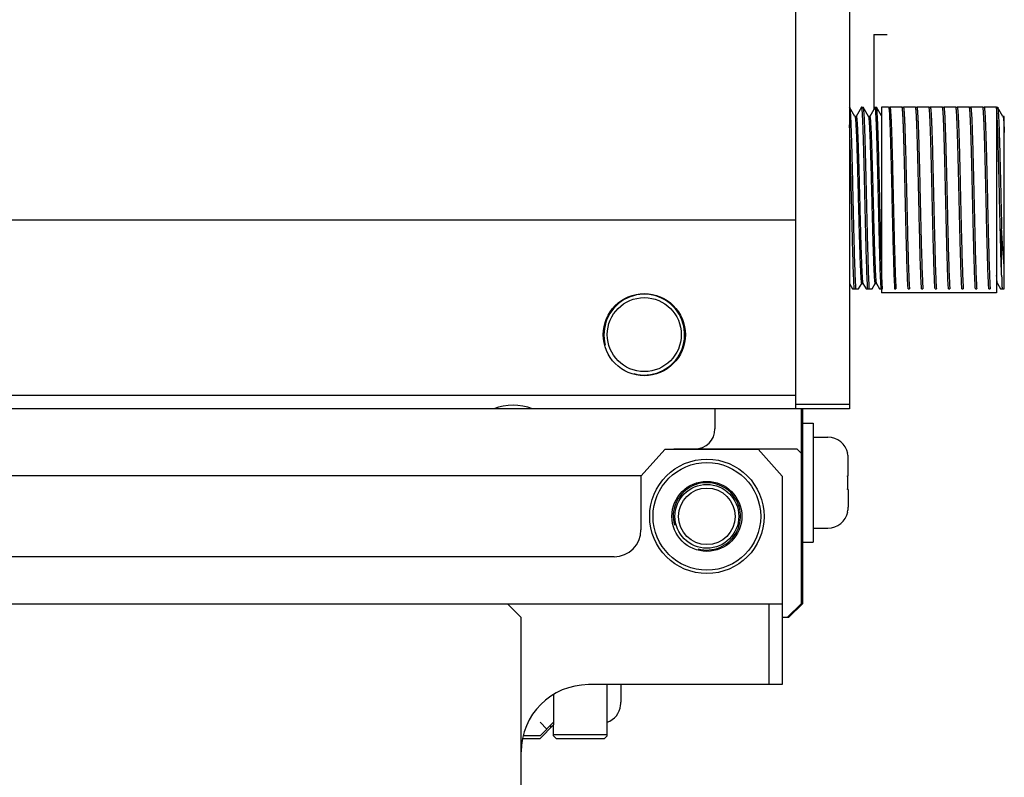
# Model space of a CAD drawing. Header units: millimetres. Extents: x 0 to 594, y 0 to 420.
# Tile 34 of 56: x 198 to 228, y 320 to 342. Entities that reach past the tile are written whole.
import ezdxf

# ---------------------------------------------------------------- set-up
doc = ezdxf.new("R2010")
doc.units = ezdxf.units.MM
doc.header["$LTSCALE"] = 32.67
doc.layers.add('00_COMPONENTS', color=7, linetype='CONTINUOUS')

msp = doc.modelspace()

# ---------------------------------------------------------------- linework, layer by layer
at = {"layer": '00_COMPONENTS', "color": 7}
for p, q in [((221.4388, 330.6166), (221.4388, 352.6166)), ((223.0388, 352.6166), (223.0388, 330.6166)), ((223.7588, 341.7366), (223.7588, 339.5096)), ((223.7588, 341.7366), (224.1588, 341.7366)), ((223.2002, 339.2994), (223.0413, 339.5744)), ((223.3964, 339.5745), (223.2378, 339.3)), ((223.3989, 339.5766), (223.4388, 339.5766)), ((223.6002, 339.2995), (223.4413, 339.5745)), ((223.7963, 339.5744), (223.6374, 339.2995)), ((223.7988, 339.5766), (223.8388, 339.5766)), ((223.9868, 339.3227), (223.8413, 339.5744)), ((223.9868, 339.5766), (223.9868, 334.0566)), ((224.1988, 339.5766), (223.9868, 339.5766)), ((224.1988, 339.5766), (224.2387, 339.5766)), ((224.5989, 339.5766), (224.2387, 339.5766)), ((224.5989, 339.5766), (224.6387, 339.5766)), ((224.9989, 339.5766), (224.6387, 339.5766)), ((224.9989, 339.5766), (225.0388, 339.5766)), ((225.3988, 339.5766), (225.0388, 339.5766)), ((225.3988, 339.5766), (225.4388, 339.5766)), ((225.7988, 339.5766), (225.4388, 339.5766)), ((225.7988, 339.5766), (225.8387, 339.5766)), ((226.1989, 339.5766), (225.8387, 339.5766)), ((226.1989, 339.5766), (226.2387, 339.5766)), ((226.5989, 339.5766), (226.2387, 339.5766)), ((226.5989, 339.5766), (226.6388, 339.5766)), ((226.9988, 339.5766), (226.6388, 339.5766)), ((226.9988, 339.5766), (227.0387, 339.5766)), ((227.3994, 339.5766), (227.0387, 339.5766)), ((227.3994, 339.5766), (227.4388, 339.5766)), ((227.4108, 339.5766), (227.4108, 334.0566)), ((227.6002, 339.2994), (227.4413, 339.5745)), ((223.2016, 339.2969), (223.2002, 339.2994)), ((223.2388, 339.2994), (223.2002, 339.2994)), ((223.2378, 339.3), (223.2374, 339.2994)), ((223.6016, 339.2971), (223.6002, 339.2995)), ((223.6388, 339.2995), (223.6002, 339.2995)), ((227.6016, 339.297), (227.6002, 339.2994)), ((227.6391, 339.2994), (227.6002, 339.2994)), ((227.6391, 339.3016), (227.6378, 339.2994)), ((227.6388, 334.1766), (227.6388, 339.3016)), ((221.4388, 336.2166), (188.4388, 336.2166)), ((227.5589, 334.5868), (227.5588, 335.9637)), ((223.0388, 334.3313), (223.1282, 334.1766)), ((223.3093, 334.1766), (223.4002, 334.3339)), ((223.3988, 334.3339), (223.4373, 334.3339)), ((223.4359, 334.3364), (223.4373, 334.3339)), ((223.4373, 334.3339), (223.5283, 334.1766)), ((223.7093, 334.1766), (223.8002, 334.3339)), ((223.7988, 334.3339), (223.8374, 334.3339)), ((223.836, 334.3363), (223.8374, 334.3339)), ((223.8374, 334.3339), (223.9283, 334.1766)), ((227.4108, 334.3338), (227.4379, 334.3338)), ((227.4365, 334.3363), (227.4379, 334.3338)), ((227.4379, 334.3338), (227.5288, 334.1766)), ((223.1282, 334.1766), (223.3093, 334.1766)), ((223.5283, 334.1766), (223.7093, 334.1766)), ((223.9282, 334.1766), (224.0199, 334.1766)), ((227.4108, 334.0566), (223.9868, 334.0566)), ((224.38, 334.1766), (224.4199, 334.1766)), ((224.78, 334.1766), (224.8199, 334.1766)), ((225.18, 334.1766), (225.2199, 334.1766)), ((225.58, 334.1766), (225.6199, 334.1766)), ((225.98, 334.1766), (226.0199, 334.1766)), ((226.38, 334.1766), (226.4199, 334.1766)), ((226.78, 334.1766), (226.8199, 334.1766)), ((227.18, 334.1766), (227.2199, 334.1766)), ((227.5288, 334.1766), (227.6388, 334.1766)), ((188.4388, 331.0166), (221.4388, 331.0166)), ((223.0388, 330.7366), (221.4388, 330.7366)), ((223.0388, 330.6166), (188.4388, 330.6166)), ((219.0388, 330.6166), (219.0388, 330.0166)), ((221.5988, 330.6166), (221.5988, 324.8166)), ((221.6388, 330.6166), (221.6388, 324.8166)), ((221.6388, 330.1866), (221.9588, 330.1866)), ((221.9588, 330.1866), (221.9588, 326.6466)), ((221.9588, 329.7666), (222.3988, 329.7666)), ((217.5588, 329.4154), (216.8388, 328.6154)), ((217.5588, 329.4154), (220.3188, 329.4154)), ((221.4788, 329.4166), (217.8388, 329.4166)), ((221.0388, 328.6154), (220.3188, 329.4154)), ((221.5988, 329.2966), (221.4788, 329.4166)), ((222.987, 329.2849), (222.9829, 329.2808)), ((222.9988, 328.6166), (222.9988, 329.1395)), ((216.8399, 328.6166), (193.6377, 328.6166)), ((216.8388, 328.6154), (216.8388, 327.0154)), ((221.0388, 328.6154), (221.0388, 322.4154)), ((222.9829, 328.6166), (222.9988, 328.6166)), ((222.9988, 328.2166), (222.9829, 328.2166)), ((222.9988, 328.2166), (222.9988, 327.6938)), ((222.9829, 327.5525), (222.987, 327.5484)), ((221.9588, 327.0666), (222.3988, 327.0666)), ((221.6388, 326.6466), (221.9588, 326.6466)), ((216.0388, 326.2154), (194.4388, 326.2154)), ((189.4388, 324.8154), (221.0388, 324.8154)), ((213.2775, 324.4154), (212.8775, 324.8154)), ((220.6388, 324.8154), (220.6388, 322.4154)), ((221.1988, 324.4166), (221.5988, 324.8166)), ((221.2388, 324.4166), (221.6388, 324.8166)), ((213.2775, 318.909), (213.2775, 324.4154)), ((221.0388, 324.4166), (221.2388, 324.4166)), ((221.0388, 322.4154), (215.2775, 322.4154)), ((215.8388, 320.8966), (215.8388, 322.4154)), ((216.2388, 322.4166), (216.2388, 321.8938)), ((214.2388, 322.1245), (214.2388, 321.2166)), ((216.2348, 321.7973), (216.2316, 321.7979)), ((213.8388, 321.2966), (214.0388, 321.0966)), ((214.2388, 321.2966), (213.8388, 320.8966)), ((213.8388, 320.8166), (214.2388, 321.2166)), ((214.1588, 321.1366), (214.1588, 321.2166)), ((214.2388, 320.8966), (214.2388, 321.0566)), ((213.3183, 320.8166), (213.8388, 320.8166)), ((213.8388, 320.8966), (213.3364, 320.8966)), ((214.2388, 320.9366), (215.8388, 320.9366)), ((214.2388, 320.8966), (214.3188, 320.8166)), ((214.3188, 320.8166), (215.7588, 320.8166)), ((215.7588, 320.8166), (215.8388, 320.8966))]:
    msp.add_line(p, q, dxfattribs=at)
at = {"layer": '00_COMPONENTS', "color": 4}
msp.add_line((214.2388, 321.0566), (214.2388, 321.2166), dxfattribs=at)
at = {"layer": '00_COMPONENTS', "color": 7}
for centre, radius in [((216.9388, 332.8166), 1.22), ((216.9388, 332.8166), 1.1), ((218.7988, 327.4166), 1.7), ((218.7988, 327.4166), 1.6), ((218.7988, 327.4166), 1.04), ((218.7988, 327.4166), 0.948), ((218.7988, 327.4166), 0.84)]:
    msp.add_circle(centre, radius, dxfattribs=at)
at = {"layer": '00_COMPONENTS', "color": 4}
for centre, radius in [((216.9388, 332.8166), 1.2), ((218.7988, 327.4166), 1)]:
    msp.add_arc(centre, radius, 255, 195, dxfattribs=at)
at = {"layer": '00_COMPONENTS', "color": 7}
for centre, radius, start, end in [((213.0388, 329.0166), 1.7, 70.25006, 109.74994), ((218.4388, 330.0166), 0.6, 270, 360), ((222.3988, 329.1666), 0.6, 11.365, 90), ((217.8388, 329.2166), 0.2, 90, 96.1871), ((222.3624, 329.1396), 0.6364, 359.98458, 12.81402), ((218.3359, 328.4217), 4.6511, 359.93751, 2.40197), ((218.3359, 328.4116), 4.6511, 357.59803, 0.06249), ((222.3988, 327.6666), 0.6, 270, 348.635), ((222.3624, 327.6936), 0.6364, 347.18598, 0.01542), ((216.0388, 327.0154), 0.8, 270, 360), ((215.2775, 320.4154), 2, 90, 180), ((215.6388, 321.8666), 0.6, 289.51185, 353.36829), ((215.6002, 321.8937), 0.6386, 351.37625, 0.01127)]:
    msp.add_arc(centre, radius, start, end, dxfattribs=at)
for points, knots in [([(223.0388, 339.5766), (223.039, 339.5766), (223.0402, 339.5763), (223.0408, 339.5752), (223.0413, 339.5744)], [0, 0, 0, 0, 0.1880868, 1, 1, 1, 1]), ([(223.0413, 339.5744), (223.0426, 339.572), (223.0447, 339.5652), (223.0473, 339.5523), (223.05, 339.5342), (223.0527, 339.5109), (223.0554, 339.4824), (223.0594, 339.4343), (223.0642, 339.3617), (223.0696, 339.26), (223.0751, 339.1396), (223.0807, 339.0013), (223.0862, 338.8463), (223.0917, 338.6757), (223.0994, 338.4209), (223.1087, 338.0742), (223.1197, 337.6319), (223.1307, 337.1646), (223.1417, 336.6867), (223.1527, 336.2127), (223.1636, 335.7573), (223.1746, 335.3343), (223.1855, 334.9568), (223.1963, 334.6362), (223.2058, 334.4095), (223.2137, 334.2638), (223.2177, 334.2035), (223.2199, 334.1766)], [0, 0, 0, 0, 0.0014887, 0.0039182, 0.0073052, 0.0116508, 0.0169494, 0.0231929, 0.0384678, 0.0573632, 0.0797366, 0.1054176, 0.1342101, 0.1658936, 0.2002254, 0.2757626, 0.3585082, 0.4459272, 0.535341, 0.6240096, 0.7092162, 0.7883503, 0.8589879, 0.9189663, 0.9664518, 0.9850414, 1, 1, 1, 1]), ([(223.3989, 339.5766), (223.3986, 339.5766), (223.3975, 339.5763), (223.3968, 339.5753), (223.3963, 339.5745)], [0, 0, 0, 0, 0.1871985, 1, 1, 1, 1]), ([(223.58, 334.1766), (223.5752, 334.2379), (223.5669, 334.3864), (223.5561, 334.6452), (223.5452, 334.9726), (223.5341, 335.358), (223.523, 335.7895), (223.5119, 336.2534), (223.5007, 336.7351), (223.4896, 337.2193), (223.4785, 337.6908), (223.469, 338.069), (223.4613, 338.3541), (223.4557, 338.5508), (223.4501, 338.7338), (223.4444, 338.9017), (223.4388, 339.0531), (223.4333, 339.1868), (223.4277, 339.3017), (223.4228, 339.3854), (223.4189, 339.4423), (223.4161, 339.4773), (223.4133, 339.5069), (223.4105, 339.5314), (223.4079, 339.5503), (223.405, 339.5643), (223.4029, 339.5721), (223.4002, 339.5766), (223.3989, 339.5766)], [0, 0, 0, 0, 0.0341152, 0.0825455, 0.1437739, 0.2158739, 0.2965741, 0.3833307, 0.4734087, 0.5639676, 0.652152, 0.7351816, 0.7739367, 0.810439, 0.8444003, 0.8755528, 0.9036508, 0.9284731, 0.9498248, 0.9675389, 0.9749881, 0.9814791, 0.9870003, 0.9915426, 0.9950998, 0.9976721, 0.9992739, 1, 1, 1, 1]), ([(223.4387, 339.5766), (223.4389, 339.5766), (223.4401, 339.5763), (223.4407, 339.5753), (223.4412, 339.5745)], [0, 0, 0, 0, 0.1882024, 1, 1, 1, 1]), ([(223.4412, 339.5745), (223.4425, 339.5722), (223.4446, 339.5654), (223.4472, 339.5527), (223.4499, 339.5347), (223.4526, 339.5115), (223.4554, 339.4832), (223.4593, 339.4352), (223.4641, 339.3627), (223.4696, 339.2612), (223.4751, 339.1409), (223.4806, 339.0028), (223.4861, 338.8478), (223.4917, 338.6773), (223.4993, 338.4226), (223.5087, 338.0759), (223.5197, 337.6335), (223.5307, 337.1661), (223.5417, 336.688), (223.5526, 336.2138), (223.5636, 335.7581), (223.5746, 335.3349), (223.5855, 334.9572), (223.5963, 334.6365), (223.6069, 334.3827), (223.6152, 334.2369), (223.6199, 334.1766)], [0, 0, 0, 0, 0.0014661, 0.0038735, 0.0072388, 0.0115631, 0.0168412, 0.023065, 0.0383036, 0.0571671, 0.0795128, 0.1051706, 0.1339444, 0.1656137, 0.1999357, 0.2754656, 0.3582193, 0.4456592, 0.5351042, 0.6238112, 0.7090598, 0.7882363, 0.8589135, 0.9189257, 0.9664366, 1, 1, 1, 1]), ([(223.7989, 339.5766), (223.7986, 339.5766), (223.7975, 339.5763), (223.7968, 339.5752), (223.7963, 339.5744)], [0, 0, 0, 0, 0.1891331, 1, 1, 1, 1]), ([(223.98, 334.1766), (223.9779, 334.2039), (223.9738, 334.2653), (223.9657, 334.4138), (223.9561, 334.6453), (223.9451, 334.9726), (223.9341, 335.3581), (223.923, 335.7895), (223.9119, 336.2534), (223.9007, 336.7351), (223.8896, 337.2193), (223.8785, 337.6908), (223.869, 338.069), (223.8613, 338.3541), (223.8557, 338.5508), (223.8501, 338.7338), (223.8444, 338.9017), (223.8388, 339.0531), (223.8333, 339.1868), (223.8277, 339.3017), (223.8228, 339.3854), (223.8189, 339.4423), (223.8161, 339.4773), (223.8133, 339.5069), (223.8105, 339.5314), (223.8079, 339.5503), (223.805, 339.5643), (223.8029, 339.5722), (223.8002, 339.5766), (223.7989, 339.5766)], [0, 0, 0, 0, 0.0151921, 0.0341168, 0.0825477, 0.1437765, 0.2158767, 0.2965768, 0.3833333, 0.4734109, 0.5639693, 0.6521532, 0.7351823, 0.7739372, 0.8104392, 0.8444003, 0.8755526, 0.9036504, 0.9284726, 0.9498241, 0.9675381, 0.9749872, 0.9814783, 0.9869994, 0.9915416, 0.9950989, 0.997671, 0.9992716, 1, 1, 1, 1]), ([(223.8412, 339.5744), (223.841, 339.5748), (223.8404, 339.5757), (223.8394, 339.5766), (223.8387, 339.5766)], [0, 0, 0, 0, 0.3359243, 1, 1, 1, 1]), ([(223.9868, 334.9239), (223.98, 335.1382), (223.9673, 335.6008), (223.9531, 336.1939), (223.9413, 336.704), (223.9323, 337.0952), (223.9233, 337.4808), (223.9143, 337.8528), (223.9053, 338.2038), (223.8963, 338.5264), (223.8886, 338.7745), (223.8824, 338.954), (223.8779, 339.0727), (223.8734, 339.1798), (223.8689, 339.275), (223.8643, 339.3575), (223.8598, 339.4272), (223.8553, 339.4834), (223.8514, 339.5219), (223.8482, 339.5457), (223.846, 339.5585), (223.8438, 339.5677), (223.8422, 339.5727), (223.8412, 339.5744)], [0, 0, 0, 0, 0.1382521, 0.2982843, 0.3824537, 0.4671199, 0.5505574, 0.6310659, 0.7070048, 0.7768269, 0.8391104, 0.8670223, 0.8925878, 0.9156769, 0.9361727, 0.9539716, 0.9689844, 0.9811371, 0.9903722, 0.9938838, 0.9966552, 0.998689, 1, 1, 1, 1]), ([(224.1989, 339.5766), (224.1996, 339.5766), (224.2012, 339.5752), (224.202, 339.5735), (224.2025, 339.5724)], [0, 0, 0, 0, 0.3611978, 1, 1, 1, 1]), ([(224.2025, 339.5724), (224.2037, 339.5694), (224.2059, 339.5615), (224.2085, 339.547), (224.2112, 339.5272), (224.2152, 339.4908), (224.2199, 339.4325), (224.2252, 339.3479), (224.2306, 339.2439), (224.236, 339.1216), (224.2415, 338.9817), (224.2471, 338.8254), (224.2526, 338.6539), (224.2602, 338.3985), (224.2695, 338.0517), (224.2804, 337.6101), (224.2913, 337.1445), (224.3023, 336.6689), (224.3132, 336.1978), (224.3241, 335.7454), (224.335, 335.3256), (224.3459, 334.951), (224.3566, 334.6329), (224.3671, 334.3811), (224.3753, 334.2365), (224.38, 334.1766)], [0, 0, 0, 0, 0.0017977, 0.0045327, 0.0082155, 0.012845, 0.0249172, 0.0406694, 0.0599865, 0.082724, 0.1087102, 0.1377486, 0.169619, 0.2040799, 0.2797097, 0.3623464, 0.4494849, 0.5384831, 0.6266431, 0.7112918, 0.7898634, 0.8599766, 0.9195073, 0.9666548, 1, 1, 1, 1]), ([(224.2387, 339.5766), (224.2389, 339.5766), (224.2401, 339.5763), (224.2408, 339.5753), (224.2412, 339.5745)], [0, 0, 0, 0, 0.1872123, 1, 1, 1, 1]), ([(224.2412, 339.5745), (224.2426, 339.5722), (224.2446, 339.5654), (224.2473, 339.5526), (224.2499, 339.5346), (224.2527, 339.5114), (224.2554, 339.483), (224.2593, 339.435), (224.2641, 339.3625), (224.2696, 339.2609), (224.2751, 339.1406), (224.2806, 339.0024), (224.2861, 338.8475), (224.2917, 338.6769), (224.2993, 338.4222), (224.3087, 338.0755), (224.3197, 337.6331), (224.3307, 337.1658), (224.3416, 336.6877), (224.3526, 336.2136), (224.3636, 335.7579), (224.3746, 335.3348), (224.3855, 334.9571), (224.3963, 334.6364), (224.4069, 334.3826), (224.4152, 334.2369), (224.4199, 334.1766)], [0, 0, 0, 0, 0.0014724, 0.0038852, 0.0072556, 0.011585, 0.016868, 0.0230965, 0.0383437, 0.0572147, 0.0795671, 0.1052304, 0.1340087, 0.1656813, 0.2000056, 0.275537, 0.3582885, 0.4457231, 0.5351604, 0.623858, 0.7090965, 0.7882629, 0.8589306, 0.9189349, 0.9664401, 1, 1, 1, 1]), ([(224.78, 334.1766), (224.7778, 334.2039), (224.7738, 334.2653), (224.7657, 334.4138), (224.7562, 334.6453), (224.7452, 334.9726), (224.7341, 335.358), (224.723, 335.7895), (224.7119, 336.2534), (224.7008, 336.7351), (224.6896, 337.2193), (224.6785, 337.6908), (224.669, 338.069), (224.6613, 338.3541), (224.6557, 338.5508), (224.6501, 338.7338), (224.6445, 338.9017), (224.6389, 339.0531), (224.6333, 339.1868), (224.6277, 339.3017), (224.6229, 339.3854), (224.6189, 339.4423), (224.6161, 339.4773), (224.6133, 339.5069), (224.6105, 339.5314), (224.6079, 339.5503), (224.605, 339.5643), (224.6029, 339.5722), (224.6002, 339.5766), (224.5989, 339.5766)], [0, 0, 0, 0, 0.0151914, 0.0341155, 0.0825457, 0.1437741, 0.2158739, 0.296574, 0.3833304, 0.4734082, 0.5639668, 0.652151, 0.7351805, 0.7739355, 0.8104377, 0.8443989, 0.8755513, 0.9036492, 0.9284715, 0.9498231, 0.9675372, 0.9749863, 0.9814775, 0.9869987, 0.9915411, 0.9950985, 0.9976708, 0.9992713, 1, 1, 1, 1]), ([(224.6387, 339.5766), (224.6389, 339.5766), (224.6401, 339.5763), (224.6408, 339.5752), (224.6413, 339.5744)], [0, 0, 0, 0, 0.1881944, 1, 1, 1, 1]), ([(224.6413, 339.5744), (224.6426, 339.572), (224.6446, 339.5652), (224.6473, 339.5523), (224.65, 339.5342), (224.6527, 339.5109), (224.6554, 339.4824), (224.6594, 339.4343), (224.6642, 339.3617), (224.6696, 339.26), (224.6751, 339.1396), (224.6807, 339.0013), (224.6862, 338.8463), (224.6917, 338.6757), (224.6994, 338.4209), (224.7087, 338.0742), (224.7197, 337.6319), (224.7307, 337.1646), (224.7417, 336.6867), (224.7527, 336.2127), (224.7636, 335.7573), (224.7746, 335.3343), (224.7855, 334.9568), (224.7963, 334.6362), (224.8057, 334.4095), (224.8137, 334.2638), (224.8177, 334.2035), (224.8199, 334.1766)], [0, 0, 0, 0, 0.0014879, 0.0039176, 0.007305, 0.0116507, 0.0169493, 0.0231927, 0.0384675, 0.057363, 0.0797364, 0.1054174, 0.1342099, 0.1658935, 0.2002254, 0.2757625, 0.3585081, 0.445927, 0.5353407, 0.6240094, 0.709216, 0.7883502, 0.8589878, 0.9189662, 0.9664518, 0.9850416, 1, 1, 1, 1]), ([(225.18, 334.1766), (225.1752, 334.2379), (225.1669, 334.3864), (225.1561, 334.6452), (225.1452, 334.9726), (225.1341, 335.358), (225.123, 335.7895), (225.1119, 336.2534), (225.1008, 336.7351), (225.0896, 337.2193), (225.0785, 337.6908), (225.069, 338.069), (225.0613, 338.3541), (225.0557, 338.5508), (225.0501, 338.7338), (225.0445, 338.9017), (225.0389, 339.0531), (225.0333, 339.1868), (225.0277, 339.3017), (225.0229, 339.3854), (225.0189, 339.4423), (225.0161, 339.4773), (225.0133, 339.5069), (225.0105, 339.5314), (225.0079, 339.5503), (225.005, 339.5643), (225.0029, 339.5721), (225.0002, 339.5766), (224.9989, 339.5766)], [0, 0, 0, 0, 0.034115, 0.0825451, 0.1437734, 0.2158734, 0.2965734, 0.38333, 0.4734078, 0.5639666, 0.6521508, 0.7351803, 0.7739354, 0.8104376, 0.8443989, 0.8755513, 0.9036493, 0.9284715, 0.9498231, 0.9675372, 0.9749862, 0.9814773, 0.9869985, 0.9915408, 0.9950983, 0.9976709, 0.9992733, 1, 1, 1, 1]), ([(225.0387, 339.5766), (225.0389, 339.5766), (225.04, 339.5763), (225.0407, 339.5753), (225.0412, 339.5745)], [0, 0, 0, 0, 0.1881284, 1, 1, 1, 1]), ([(225.0412, 339.5745), (225.0425, 339.5722), (225.0446, 339.5654), (225.0472, 339.5527), (225.0499, 339.5347), (225.0526, 339.5115), (225.0554, 339.4832), (225.0593, 339.4352), (225.0641, 339.3627), (225.0696, 339.2612), (225.0751, 339.1409), (225.0806, 339.0028), (225.0861, 338.8478), (225.0917, 338.6773), (225.0993, 338.4226), (225.1087, 338.0759), (225.1197, 337.6335), (225.1306, 337.1661), (225.1416, 336.688), (225.1526, 336.2138), (225.1636, 335.7581), (225.1746, 335.3349), (225.1855, 334.9572), (225.1963, 334.6365), (225.2069, 334.3827), (225.2151, 334.2369), (225.2198, 334.1766)], [0, 0, 0, 0, 0.0014666, 0.003874, 0.0072392, 0.0115635, 0.0168416, 0.0230654, 0.038304, 0.0571674, 0.0795131, 0.105171, 0.1339448, 0.1656142, 0.1999361, 0.275466, 0.3582197, 0.4456596, 0.5351045, 0.6238115, 0.7090602, 0.7882368, 0.858914, 0.9189263, 0.9664373, 1, 1, 1, 1]), ([(225.58, 334.1766), (225.5779, 334.2039), (225.5738, 334.2653), (225.5657, 334.4138), (225.5562, 334.6453), (225.5452, 334.9726), (225.5341, 335.3581), (225.523, 335.7895), (225.5119, 336.2534), (225.5008, 336.7351), (225.4896, 337.2193), (225.4785, 337.6908), (225.469, 338.069), (225.4613, 338.3541), (225.4557, 338.5508), (225.4501, 338.7338), (225.4445, 338.9017), (225.4389, 339.0531), (225.4333, 339.1868), (225.4277, 339.3017), (225.4229, 339.3854), (225.4189, 339.4423), (225.4161, 339.4773), (225.4133, 339.5069), (225.4105, 339.5314), (225.4079, 339.5503), (225.405, 339.5643), (225.4029, 339.5722), (225.4002, 339.5766), (225.3989, 339.5766)], [0, 0, 0, 0, 0.0151921, 0.0341168, 0.0825475, 0.1437762, 0.2158763, 0.2965764, 0.3833327, 0.4734103, 0.5639686, 0.6521525, 0.7351815, 0.7739364, 0.8104384, 0.8443995, 0.8755517, 0.9036495, 0.9284717, 0.9498232, 0.9675373, 0.9749864, 0.9814774, 0.9869986, 0.9915408, 0.995098, 0.9976702, 0.9992711, 1, 1, 1, 1]), ([(225.4387, 339.5766), (225.4389, 339.5766), (225.4401, 339.5763), (225.4408, 339.5752), (225.4413, 339.5744)], [0, 0, 0, 0, 0.1890908, 1, 1, 1, 1]), ([(225.4413, 339.5744), (225.4426, 339.5721), (225.4446, 339.5653), (225.4472, 339.5526), (225.4499, 339.5345), (225.4526, 339.5113), (225.4554, 339.4829), (225.4593, 339.4348), (225.4641, 339.3623), (225.4696, 339.2607), (225.4751, 339.1404), (225.4806, 339.0022), (225.4862, 338.8472), (225.4917, 338.6766), (225.4993, 338.4219), (225.5087, 338.0752), (225.5197, 337.6329), (225.5307, 337.1655), (225.5417, 336.6875), (225.5527, 336.2134), (225.5636, 335.7578), (225.5746, 335.3347), (225.5855, 334.957), (225.5963, 334.6364), (225.6058, 334.4095), (225.6137, 334.2638), (225.6177, 334.2035), (225.6199, 334.1766)], [0, 0, 0, 0, 0.0014745, 0.0038899, 0.0072634, 0.0115961, 0.0168825, 0.0231142, 0.0383674, 0.0572435, 0.0796002, 0.105267, 0.1340481, 0.165723, 0.2000487, 0.2755812, 0.3583314, 0.4457629, 0.5351953, 0.623887, 0.709119, 0.7882789, 0.8589408, 0.9189401, 0.9664417, 0.9850372, 1, 1, 1, 1]), ([(225.98, 334.1766), (225.9752, 334.2379), (225.9668, 334.3864), (225.956, 334.6453), (225.9451, 334.9726), (225.934, 335.358), (225.9229, 335.7895), (225.9118, 336.2534), (225.9007, 336.7351), (225.8895, 337.2193), (225.8784, 337.6908), (225.8689, 338.069), (225.8612, 338.3541), (225.8556, 338.5508), (225.85, 338.7338), (225.8444, 338.9017), (225.8388, 339.0531), (225.8332, 339.1868), (225.8276, 339.3017), (225.8228, 339.3854), (225.8188, 339.4423), (225.816, 339.4773), (225.8132, 339.5069), (225.8104, 339.5314), (225.8078, 339.5503), (225.8049, 339.5643), (225.8028, 339.5721), (225.8001, 339.5766), (225.7988, 339.5766)], [0, 0, 0, 0, 0.0341162, 0.0825469, 0.1437758, 0.215876, 0.2965766, 0.3833337, 0.4734116, 0.5639706, 0.6521555, 0.7351853, 0.7739405, 0.8104428, 0.8444041, 0.8755566, 0.9036547, 0.9284771, 0.9498288, 0.9675429, 0.9749921, 0.9814832, 0.9870044, 0.9915466, 0.9951037, 0.9976755, 0.9992755, 1, 1, 1, 1]), ([(225.8387, 339.5766), (225.8389, 339.5766), (225.8401, 339.5763), (225.8408, 339.5753), (225.8412, 339.5745)], [0, 0, 0, 0, 0.1873253, 1, 1, 1, 1]), ([(225.8412, 339.5745), (225.8426, 339.5722), (225.8446, 339.5654), (225.8473, 339.5526), (225.8499, 339.5346), (225.8527, 339.5114), (225.8554, 339.483), (225.8594, 339.435), (225.8641, 339.3625), (225.8696, 339.2609), (225.8751, 339.1406), (225.8806, 339.0024), (225.8862, 338.8475), (225.8917, 338.6769), (225.8993, 338.4222), (225.9087, 338.0755), (225.9197, 337.6331), (225.9307, 337.1658), (225.9417, 336.6877), (225.9527, 336.2136), (225.9636, 335.7579), (225.9746, 335.3348), (225.9855, 334.9571), (225.9963, 334.6364), (226.0069, 334.3826), (226.0152, 334.2369), (226.0199, 334.1766)], [0, 0, 0, 0, 0.0014718, 0.003885, 0.0072559, 0.0115853, 0.0168683, 0.0230967, 0.038344, 0.057215, 0.0795674, 0.1052307, 0.1340089, 0.1656816, 0.2000059, 0.2755373, 0.3582889, 0.4457236, 0.5351609, 0.6238586, 0.709097, 0.7882633, 0.8589311, 0.9189353, 0.9664403, 1, 1, 1, 1]), ([(226.38, 334.1766), (226.3778, 334.2039), (226.3737, 334.2652), (226.3656, 334.4138), (226.3561, 334.6453), (226.3451, 334.9726), (226.334, 335.358), (226.3229, 335.7895), (226.3118, 336.2534), (226.3007, 336.7351), (226.2895, 337.2193), (226.2784, 337.6908), (226.2689, 338.069), (226.2612, 338.3541), (226.2556, 338.5508), (226.25, 338.7338), (226.2444, 338.9017), (226.2388, 339.0531), (226.2332, 339.1868), (226.2276, 339.3017), (226.2228, 339.3854), (226.2188, 339.4423), (226.216, 339.4773), (226.2132, 339.5069), (226.2104, 339.5314), (226.2078, 339.5503), (226.2049, 339.5643), (226.2029, 339.5722), (226.2001, 339.5766), (226.1988, 339.5766)], [0, 0, 0, 0, 0.0151921, 0.0341164, 0.0825466, 0.1437749, 0.2158747, 0.2965748, 0.3833314, 0.4734091, 0.5639678, 0.6521525, 0.7351822, 0.7739373, 0.8104395, 0.8444008, 0.8755533, 0.9036513, 0.9284737, 0.9498253, 0.9675395, 0.9749887, 0.9814799, 0.9870011, 0.9915432, 0.9950999, 0.997671, 0.999271, 1, 1, 1, 1]), ([(226.2387, 339.5766), (226.2389, 339.5766), (226.2401, 339.5763), (226.2408, 339.5752), (226.2413, 339.5744)], [0, 0, 0, 0, 0.188042, 1, 1, 1, 1]), ([(226.2413, 339.5744), (226.2426, 339.572), (226.2447, 339.5652), (226.2473, 339.5523), (226.25, 339.5342), (226.2527, 339.5109), (226.2554, 339.4824), (226.2594, 339.4343), (226.2642, 339.3617), (226.2696, 339.26), (226.2751, 339.1396), (226.2807, 339.0013), (226.2862, 338.8463), (226.2917, 338.6757), (226.2994, 338.4209), (226.3087, 338.0742), (226.3197, 337.6319), (226.3307, 337.1646), (226.3417, 336.6867), (226.3527, 336.2127), (226.3637, 335.7573), (226.3746, 335.3343), (226.3855, 334.9568), (226.3963, 334.6362), (226.4058, 334.4095), (226.4137, 334.2638), (226.4177, 334.2035), (226.4199, 334.1766)], [0, 0, 0, 0, 0.0014888, 0.0039184, 0.0073054, 0.011651, 0.0169497, 0.0231931, 0.038468, 0.0573634, 0.0797368, 0.1054178, 0.1342103, 0.1658939, 0.2002257, 0.2757629, 0.3585086, 0.4459276, 0.5353413, 0.62401, 0.7092165, 0.7883506, 0.8589882, 0.9189666, 0.966452, 0.9850415, 1, 1, 1, 1]), ([(226.78, 334.1766), (226.7752, 334.2379), (226.7668, 334.3864), (226.756, 334.6452), (226.7451, 334.9726), (226.734, 335.358), (226.7229, 335.7895), (226.7118, 336.2534), (226.7007, 336.7351), (226.6895, 337.2193), (226.6784, 337.6908), (226.6689, 338.069), (226.6612, 338.3541), (226.6556, 338.5508), (226.65, 338.7338), (226.6444, 338.9017), (226.6388, 339.0531), (226.6332, 339.1868), (226.6276, 339.3017), (226.6228, 339.3854), (226.6188, 339.4423), (226.616, 339.4773), (226.6132, 339.5069), (226.6104, 339.5314), (226.6078, 339.5503), (226.6049, 339.5643), (226.6028, 339.5721), (226.6001, 339.5766), (226.5988, 339.5766)], [0, 0, 0, 0, 0.0341157, 0.0825461, 0.1437747, 0.2158747, 0.2965752, 0.3833323, 0.4734104, 0.5639695, 0.6521546, 0.7351847, 0.77394, 0.8104424, 0.8444038, 0.8755565, 0.9036547, 0.9284771, 0.9498289, 0.9675432, 0.9749924, 0.9814835, 0.9870047, 0.991547, 0.9951042, 0.9976762, 0.9992763, 1, 1, 1, 1]), ([(226.6387, 339.5766), (226.6389, 339.5766), (226.6401, 339.5763), (226.6407, 339.5753), (226.6412, 339.5745)], [0, 0, 0, 0, 0.1881947, 1, 1, 1, 1]), ([(226.6412, 339.5745), (226.6425, 339.5722), (226.6446, 339.5654), (226.6472, 339.5527), (226.6499, 339.5347), (226.6527, 339.5115), (226.6554, 339.4832), (226.6593, 339.4352), (226.6641, 339.3627), (226.6696, 339.2612), (226.6751, 339.1409), (226.6806, 339.0028), (226.6861, 338.8478), (226.6917, 338.6773), (226.6993, 338.4226), (226.7087, 338.0759), (226.7197, 337.6335), (226.7307, 337.1661), (226.7417, 336.688), (226.7527, 336.2138), (226.7636, 335.7581), (226.7746, 335.3349), (226.7855, 334.9572), (226.7963, 334.6365), (226.8069, 334.3827), (226.8152, 334.2369), (226.8199, 334.1766)], [0, 0, 0, 0, 0.0014662, 0.0038736, 0.007239, 0.0115633, 0.0168414, 0.0230652, 0.0383038, 0.0571672, 0.079513, 0.1051708, 0.1339446, 0.1656139, 0.1999359, 0.2754659, 0.3582196, 0.4456596, 0.5351046, 0.6238115, 0.7090601, 0.7882366, 0.8589137, 0.9189259, 0.9664367, 1, 1, 1, 1]), ([(227.18, 334.1766), (227.1751, 334.2379), (227.1668, 334.3864), (227.156, 334.6453), (227.1451, 334.9726), (227.134, 335.358), (227.1229, 335.7895), (227.1118, 336.2534), (227.1007, 336.7351), (227.0895, 337.2193), (227.0784, 337.6908), (227.0689, 338.069), (227.0612, 338.3541), (227.0556, 338.5508), (227.05, 338.7338), (227.0444, 338.9017), (227.0388, 339.0531), (227.0332, 339.1868), (227.0276, 339.3017), (227.0228, 339.3854), (227.0188, 339.4423), (227.016, 339.4773), (227.0132, 339.5069), (227.0104, 339.5314), (227.0078, 339.5503), (227.0049, 339.5643), (227.0029, 339.5722), (227.0001, 339.5766), (226.9988, 339.5766)], [0, 0, 0, 0, 0.0341163, 0.0825471, 0.1437759, 0.215876, 0.2965764, 0.3833332, 0.4734109, 0.5639696, 0.6521542, 0.7351837, 0.7739387, 0.8104408, 0.844402, 0.8755544, 0.9036523, 0.9284746, 0.9498262, 0.9675403, 0.9749894, 0.9814806, 0.9870018, 0.9915439, 0.9951006, 0.9976718, 0.9992716, 1, 1, 1, 1]), ([(227.0387, 339.5766), (227.039, 339.5766), (227.0401, 339.5763), (227.0408, 339.5752), (227.0413, 339.5744)], [0, 0, 0, 0, 0.188446, 1, 1, 1, 1]), ([(227.0413, 339.5744), (227.0426, 339.5721), (227.0447, 339.5652), (227.0473, 339.5524), (227.05, 339.5343), (227.0527, 339.511), (227.0555, 339.4825), (227.0594, 339.4344), (227.0642, 339.3618), (227.0697, 339.2602), (227.0752, 339.1398), (227.0807, 339.0016), (227.0862, 338.8465), (227.0918, 338.6759), (227.0994, 338.4212), (227.1088, 338.0745), (227.1197, 337.6322), (227.1307, 337.1649), (227.1417, 336.6869), (227.1527, 336.2129), (227.1637, 335.7574), (227.1746, 335.3344), (227.1855, 334.9568), (227.1963, 334.6363), (227.2069, 334.3826), (227.2152, 334.2369), (227.2199, 334.1766)], [0, 0, 0, 0, 0.0014848, 0.0039112, 0.0072952, 0.0116375, 0.0169329, 0.0231731, 0.0384421, 0.0573322, 0.0797011, 0.1053783, 0.1341677, 0.1658489, 0.2001791, 0.2757148, 0.3584614, 0.4458835, 0.535302, 0.6239767, 0.7091901, 0.7883311, 0.8589753, 0.9189595, 0.9664495, 1, 1, 1, 1]), ([(227.403, 339.5723), (227.4025, 339.5735), (227.4018, 339.5752), (227.4001, 339.5766), (227.3994, 339.5766)], [0, 0, 0, 0, 0.6375553, 1, 1, 1, 1]), ([(227.4108, 339.5308), (227.4097, 339.5395), (227.4082, 339.5514), (227.4053, 339.5652), (227.4038, 339.5703), (227.403, 339.5723)], [0, 0, 0, 0, 0.6270036, 0.8449304, 1, 1, 1, 1]), ([(227.5589, 334.5868), (227.5555, 334.6733), (227.5494, 334.8601), (227.5395, 335.1591), (227.5307, 335.4932), (227.522, 335.8553), (227.5128, 336.2377), (227.503, 336.6323), (227.4939, 337.0308), (227.4853, 337.4249), (227.4762, 337.806), (227.4665, 338.1662), (227.4572, 338.4979), (227.4486, 338.794), (227.4398, 339.0484), (227.4305, 339.2555), (227.4223, 339.3965), (227.4158, 339.4825), (227.4125, 339.5162), (227.4108, 339.5308)], [0, 0, 0, 0, 0.0524888, 0.1133984, 0.1814404, 0.2551783, 0.3330544, 0.4134226, 0.4945842, 0.5748236, 0.6524449, 0.7258081, 0.7933625, 0.8536798, 0.9054884, 0.9476988, 0.9794233, 0.9911361, 1, 1, 1, 1]), ([(227.4387, 339.5766), (227.439, 339.5766), (227.4401, 339.5763), (227.4408, 339.5753), (227.4412, 339.5745)], [0, 0, 0, 0, 0.1878873, 1, 1, 1, 1]), ([(227.4412, 339.5745), (227.442, 339.5731), (227.4434, 339.5695), (227.4461, 339.5593), (227.4492, 339.5407), (227.4527, 339.5116), (227.4563, 339.4736), (227.4599, 339.4268), (227.4635, 339.3713), (227.4672, 339.3073), (227.4723, 339.2056), (227.4785, 339.0591), (227.4858, 338.8614), (227.493, 338.6366), (227.5003, 338.3875), (227.5076, 338.1176), (227.5148, 337.8304), (227.5221, 337.5298), (227.5319, 337.1136), (227.5439, 336.5905), (227.5538, 336.1713), (227.5588, 335.9637)], [0, 0, 0, 0, 0.0012907, 0.00318, 0.0088055, 0.0169116, 0.027485, 0.0404967, 0.0559066, 0.073665, 0.0937144, 0.1404148, 0.1953916, 0.2579167, 0.327161, 0.4022056, 0.482054, 0.5656462, 0.6518718, 0.8276227, 1, 1, 1, 1]), ([(223.2017, 339.2969), (223.2031, 339.2944), (223.2054, 339.2869), (223.2083, 339.2728), (223.2113, 339.2529), (223.2143, 339.2273), (223.2173, 339.1961), (223.2216, 339.1435), (223.2269, 339.0643), (223.233, 338.9537), (223.239, 338.8231), (223.2451, 338.6737), (223.2512, 338.5069), (223.2573, 338.3244), (223.2657, 338.0544), (223.276, 337.6912), (223.2881, 337.2344), (223.3002, 336.7619), (223.3123, 336.2915), (223.3225, 335.9088), (223.3308, 335.6168), (223.337, 335.4132), (223.3431, 335.2229), (223.3492, 335.0474), (223.3553, 334.8884), (223.3614, 334.7475), (223.3674, 334.626), (223.3727, 334.5374), (223.377, 334.477), (223.38, 334.4398), (223.383, 334.4082), (223.3861, 334.3821), (223.389, 334.362), (223.3921, 334.3471), (223.3944, 334.3387), (223.3974, 334.3339), (223.3988, 334.3339)], [0, 0, 0, 0, 0.0017747, 0.0046736, 0.0087161, 0.0139007, 0.0202145, 0.0276405, 0.0457527, 0.0680938, 0.094498, 0.1246904, 0.1583626, 0.1952109, 0.2349314, 0.3213966, 0.4144936, 0.5107767, 0.6066436, 0.6985069, 0.7418746, 0.7829755, 0.8214092, 0.8568382, 0.8889477, 0.9174255, 0.9419765, 0.9623849, 0.9709956, 0.9785154, 0.9849208, 0.9901898, 0.9943132, 0.9972924, 0.9991486, 1, 1, 1, 1]), ([(223.2388, 339.2994), (223.2402, 339.2994), (223.2432, 339.2946), (223.2455, 339.2862), (223.2486, 339.2713), (223.2515, 339.2511), (223.2545, 339.225), (223.2575, 339.1933), (223.2606, 339.1561), (223.2649, 339.0957), (223.2702, 339.0071), (223.2762, 338.8856), (223.2823, 338.7446), (223.2884, 338.5856), (223.2945, 338.4102), (223.3006, 338.2198), (223.3067, 338.0162), (223.3151, 337.7242), (223.3253, 337.3415), (223.3374, 336.8711), (223.3495, 336.3987), (223.3616, 335.9418), (223.3719, 335.5787), (223.3803, 335.3088), (223.3864, 335.1262), (223.3925, 334.9595), (223.3986, 334.8101), (223.4046, 334.6795), (223.4107, 334.5689), (223.4159, 334.4897), (223.4203, 334.4371), (223.4233, 334.4059), (223.4263, 334.3804), (223.4293, 334.3605), (223.4322, 334.3464), (223.4345, 334.3389), (223.4359, 334.3364)], [0, 0, 0, 0, 0.0008504, 0.0027097, 0.0057014, 0.0098402, 0.0151202, 0.0215252, 0.0290381, 0.0376423, 0.0580558, 0.0826202, 0.1111071, 0.1432138, 0.1786391, 0.2170808, 0.258189, 0.3015531, 0.3934138, 0.4892804, 0.5855597, 0.6786483, 0.7651112, 0.8048187, 0.841667, 0.8753418, 0.9055327, 0.931923, 0.954259, 0.9723741, 0.9798019, 0.9861177, 0.9913031, 0.9953432, 0.9982331, 1, 1, 1, 1]), ([(223.6016, 339.297), (223.603, 339.2945), (223.6053, 339.287), (223.6082, 339.273), (223.6112, 339.2532), (223.6142, 339.2279), (223.6172, 339.1968), (223.6216, 339.1444), (223.6269, 339.0653), (223.6329, 338.9548), (223.6389, 338.8243), (223.6451, 338.675), (223.6512, 338.5083), (223.6573, 338.3257), (223.6657, 338.0557), (223.676, 337.6925), (223.688, 337.2356), (223.7002, 336.7629), (223.7122, 336.2923), (223.7225, 335.9093), (223.7308, 335.6172), (223.737, 335.4135), (223.743, 335.223), (223.7492, 335.0474), (223.7553, 334.8884), (223.7613, 334.7475), (223.7674, 334.6259), (223.7727, 334.5372), (223.777, 334.4768), (223.7801, 334.4396), (223.7831, 334.408), (223.7861, 334.3821), (223.789, 334.362), (223.7921, 334.3471), (223.7945, 334.3387), (223.7974, 334.3339), (223.7988, 334.3339)], [0, 0, 0, 0, 0.0017673, 0.0046522, 0.0086687, 0.0138151, 0.0200859, 0.0274759, 0.0455713, 0.0679251, 0.0942816, 0.1244283, 0.158094, 0.1949647, 0.2346816, 0.3211302, 0.41427, 0.5105855, 0.6064909, 0.6984215, 0.7417976, 0.7829024, 0.8213733, 0.8568342, 0.8889497, 0.9174207, 0.9419739, 0.962424, 0.9710432, 0.9785509, 0.9849319, 0.9901787, 0.9942917, 0.9972732, 0.9991392, 1, 1, 1, 1]), ([(223.6388, 339.2995), (223.6402, 339.2995), (223.6431, 339.2947), (223.6454, 339.2863), (223.6486, 339.2714), (223.6514, 339.2513), (223.6545, 339.2253), (223.6575, 339.1939), (223.6605, 339.1568), (223.6649, 339.0964), (223.6701, 339.0077), (223.6762, 338.8862), (223.6823, 338.7453), (223.6884, 338.5863), (223.6945, 338.4108), (223.7006, 338.2203), (223.7067, 338.0167), (223.7151, 337.7245), (223.7253, 337.3416), (223.7374, 336.8709), (223.7495, 336.3983), (223.7616, 335.9412), (223.7719, 335.578), (223.7803, 335.3079), (223.7864, 335.1253), (223.7925, 334.9585), (223.7986, 334.8092), (223.8047, 334.6787), (223.8107, 334.5681), (223.816, 334.489), (223.8203, 334.4365), (223.8234, 334.4054), (223.8264, 334.38), (223.8293, 334.3603), (223.8323, 334.3463), (223.8345, 334.3388), (223.836, 334.3363)], [0, 0, 0, 0, 0.0008548, 0.0027195, 0.0057031, 0.0098189, 0.0150649, 0.0214351, 0.0289239, 0.0375208, 0.0579609, 0.0825306, 0.1109823, 0.1430717, 0.1785305, 0.2170028, 0.2581096, 0.3014777, 0.3934042, 0.4893159, 0.5856399, 0.6787884, 0.7652609, 0.8049734, 0.8418544, 0.8755422, 0.9056925, 0.9320527, 0.954403, 0.9725215, 0.9799256, 0.9862032, 0.9913467, 0.9953561, 0.9982342, 1, 1, 1, 1]), ([(227.6016, 339.2971), (227.6026, 339.2953), (227.6043, 339.2904), (227.6065, 339.2814), (227.6088, 339.2692), (227.6121, 339.2464), (227.6161, 339.2099), (227.6206, 339.1565), (227.6252, 339.0906), (227.6298, 339.0125), (227.6344, 338.9228), (227.6373, 338.8591), (227.6388, 338.8254)], [0, 0, 0, 0, 0.0129424, 0.032485, 0.0587614, 0.0918022, 0.1781489, 0.2913734, 0.4310868, 0.5964696, 0.7864322, 1, 1, 1, 1]), ([(223.18, 334.1766), (223.1764, 334.2221), (223.17, 334.3292), (223.1614, 334.5127), (223.1529, 334.7404), (223.1406, 335.119), (223.126, 335.6639), (223.109, 336.3733), (223.092, 337.1165), (223.0751, 337.8369), (223.0582, 338.4793), (223.0457, 338.8752), (223.0388, 339.0515)], [0, 0, 0, 0, 0.0280664, 0.0659703, 0.112992, 0.1682328, 0.299001, 0.448295, 0.6047145, 0.7563135, 0.8915155, 1, 1, 1, 1]), ([(227.6388, 334.8114), (227.6232, 334.9843), (227.5946, 335.3683), (227.5711, 335.7527), (227.5588, 335.9637)], [0, 0, 0, 0, 0.4509759, 1, 1, 1, 1]), ([(224.0199, 334.1766), (224.0165, 334.2187), (224.0106, 334.3171), (224.0025, 334.4848), (223.9944, 334.6918), (223.9894, 334.8425), (223.9868, 334.9239)], [0, 0, 0, 0, 0.1693289, 0.3950924, 0.6735368, 1, 1, 1, 1]), ([(227.4365, 334.3363), (227.435, 334.3389), (227.4326, 334.3467), (227.4295, 334.3613), (227.4264, 334.382), (227.4232, 334.4087), (227.4199, 334.4413), (227.4154, 334.4963), (227.4126, 334.5406), (227.4108, 334.572)], [0, 0, 0, 0, 0.0384278, 0.1014311, 0.1894001, 0.3023709, 0.44028, 0.6028644, 1, 1, 1, 1]), ([(227.5589, 334.5868), (227.56, 334.5433), (227.5625, 334.4621), (227.5656, 334.3498), (227.569, 334.2567), (227.5715, 334.2011), (227.5729, 334.1767)], [0, 0, 0, 0, 0.3186742, 0.5934175, 0.8211588, 1, 1, 1, 1])]:
    msp.add_open_spline(points, degree=3, knots=knots, dxfattribs=at)

doc.saveas('drawing.dxf')
